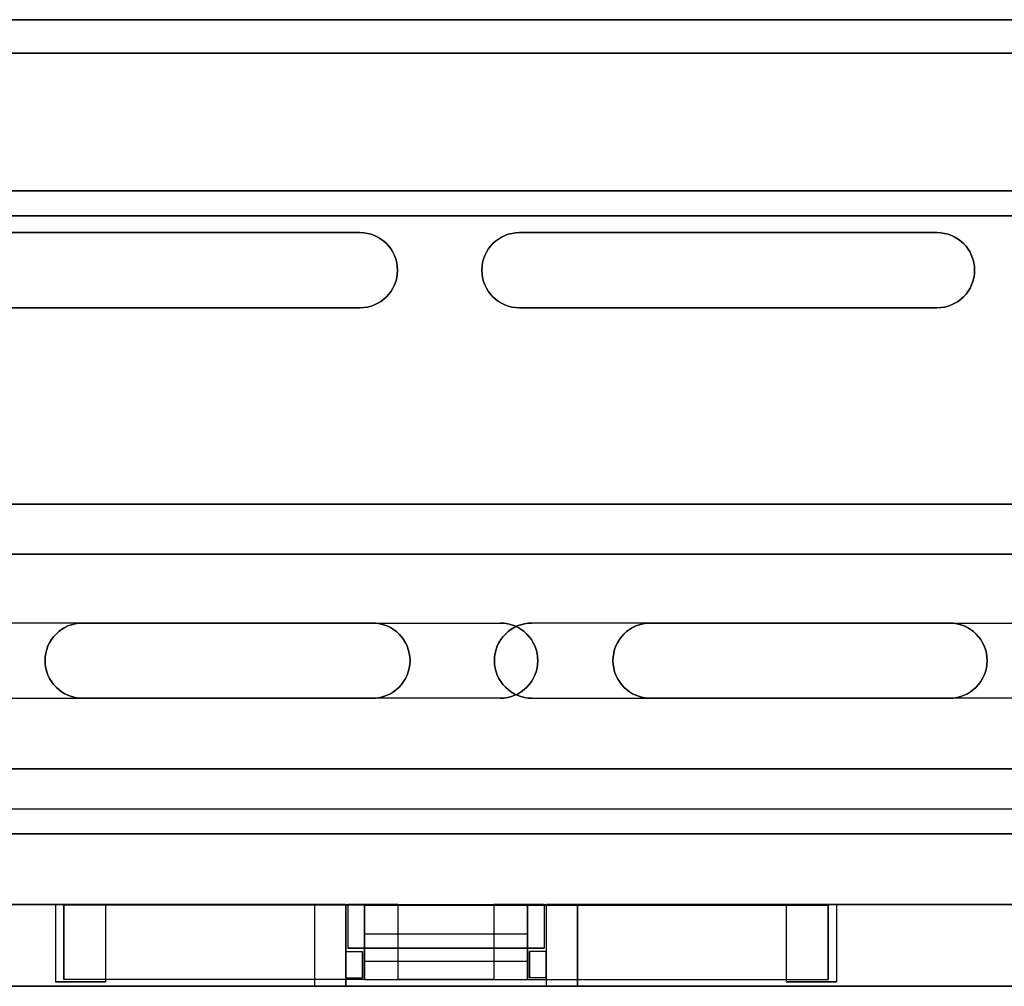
# Model space of a CAD drawing. Extents: x -3.09 to 3.09, y 0 to 2.31.
# Tile 176 of 177: x -1.02 to 1.34, y 0 to 2.31. Entities that reach past the tile are written whole.
import ezdxf

# ---------------------------------------------------------------- set-up
doc = ezdxf.new("R2010")
doc.units = 0
doc.layers.get('0').update_dxf_attribs({"linetype": 'CONTINUOUS'})

# ---------------------------------------------------------------- blocks, each defined once
blk = doc.blocks.new('*U1')
for p, q in [((3.088, 2.315, 0.9), (-3.088, 2.315, 0.9)), ((-3.018, 2.315, -0.83), (3.018, 2.315, -0.83)), ((3.018, 2.235, -0.83), (-3.018, 2.235, -0.83)), ((-1.01341, 2.235, -0.0915), (-1.0011, 2.235, -0.0915)), ((-1.01341, 2.235, -0.0915), (-1.01341, 2.2349, -0.0915)), ((-1.0011, 2.2349, -0.0915), (-1.01341, 2.2349, -0.0915)), ((-1.0011, 2.235, -0.01286), (-0.95618, 2.235, -0.01286)), ((-1.0011, 2.235, -0.01286), (-1.0011, 2.2349, -0.01286)), ((-1.0011, 2.235, -0.0915), (-1.0011, 2.2349, -0.0915)), ((-0.95618, 2.2349, -0.01286), (-1.0011, 2.2349, -0.01286)), ((-0.9572, 2.235, -0.0915), (-0.94188, 2.235, -0.0915)), ((-0.9572, 2.235, -0.0915), (-0.9572, 2.2349, -0.0915)), ((-0.94188, 2.2349, -0.0915), (-0.9572, 2.2349, -0.0915)), ((-0.95618, 2.235, -0.01286), (-0.95618, 2.2349, -0.01286)), ((-0.94188, 2.235, -0.0915), (-0.94188, 2.2349, -0.0915)), ((-0.89388, 2.235, -0.0915), (-0.87951, 2.235, -0.0915)), ((-0.89388, 2.235, -0.0915), (-0.89388, 2.2349, -0.0915)), ((-0.87951, 2.2349, -0.0915), (-0.89388, 2.2349, -0.0915)), ((-0.87951, 2.235, -0.0915), (-0.87951, 2.2349, -0.0915)), ((3.088, 1.905, 0.9), (-3.088, 1.905, 0.9)), ((3.088, 1.905, 1.175), (-3.088, 1.905, 1.175)), ((3.028, 1.845, -1.115), (-3.028, 1.845, -1.115)), ((-0.206, 1.805, -1.115), (-1.206, 1.805, -1.115)), ((-1.206, 1.805, 1.175), (-0.206, 1.805, 1.175)), ((-0.206, 1.805, 1.115), (-0.206, 1.805, 1.175)), ((-0.206, 1.805, -1.175), (-0.206, 1.805, -1.115)), ((1.176, 1.805, -1.115), (0.176, 1.805, -1.115)), ((0.176, 1.805, 1.175), (0.176, 1.805, 1.115)), ((0.176, 1.805, -1.115), (0.176, 1.805, -1.175)), ((0.176, 1.805, 1.175), (1.176, 1.805, 1.175)), ((1.176, 1.805, 1.115), (1.176, 1.805, 1.175)), ((1.176, 1.805, -1.175), (1.176, 1.805, -1.115)), ((-1.206, 1.625, -1.115), (-0.206, 1.625, -1.115)), ((-0.206, 1.625, 1.175), (-1.206, 1.625, 1.175)), ((-0.206, 1.625, 1.175), (-0.206, 1.625, 1.115)), ((-0.206, 1.625, -1.115), (-0.206, 1.625, -1.175)), ((0.176, 1.625, -1.115), (1.176, 1.625, -1.115)), ((0.176, 1.625, 1.115), (0.176, 1.625, 1.175)), ((0.176, 1.625, -1.175), (0.176, 1.625, -1.115)), ((1.176, 1.625, 1.175), (0.176, 1.625, 1.175)), ((1.176, 1.625, 1.175), (1.176, 1.625, 1.115)), ((1.176, 1.625, -1.115), (1.176, 1.625, -1.175)), ((3.088, 1.155, 1.6855), (-3.088, 1.155, 1.6855)), ((3.088, 1.155, 1.175), (-3.088, 1.155, 1.175)), ((3.013, 1.035, -1.6255), (-3.013, 1.035, -1.6255)), ((3.013, 1.035, -1.115), (-3.013, 1.035, -1.115)), ((-0.176, 0.87, -1.6255), (-1.176, 0.87, -1.6255)), ((-0.87, 0.87, 1.6855), (0.13, 0.87, 1.6855)), ((-0.87, 0.87, 1.6855), (-0.87, 0.87, 1.6255)), ((-0.176, 0.87, -1.6855), (-0.176, 0.87, -1.6255)), ((0.13, 0.87, 1.6855), (0.13, 0.87, 1.6255)), ((1.206, 0.87, -1.6255), (0.206, 0.87, -1.6255)), ((0.206, 0.87, -1.6255), (0.206, 0.87, -1.6855)), ((0.49, 0.87, 1.6855), (1.49, 0.87, 1.6855)), ((0.49, 0.87, 1.6855), (0.49, 0.87, 1.6255)), ((1.206, 0.87, -1.6855), (1.206, 0.87, -1.6255)), ((-1.176, 0.69, -1.6255), (-0.176, 0.69, -1.6255)), ((0.13, 0.69, 1.6855), (-0.87, 0.69, 1.6855)), ((-0.87, 0.69, 1.6855), (-0.87, 0.69, 1.6255)), ((-0.176, 0.69, -1.6255), (-0.176, 0.69, -1.6855)), ((0.13, 0.69, 1.6855), (0.13, 0.69, 1.6255)), ((0.206, 0.69, -1.6255), (1.206, 0.69, -1.6255)), ((0.206, 0.69, -1.6855), (0.206, 0.69, -1.6255)), ((1.49, 0.69, 1.6855), (0.49, 0.69, 1.6855)), ((0.49, 0.69, 1.6855), (0.49, 0.69, 1.6255)), ((1.206, 0.69, -1.6255), (1.206, 0.69, -1.6855)), ((-2.578, 0.521, 1.6865), (2.598, 0.521, 1.6865)), ((-1.198, 0.521, 1.6855), (1.818, 0.521, 1.6855)), ((-3.013, 0.425, -1.6255), (3.013, 0.425, -1.6255)), ((3.09, 0.365, 1.6875), (-3.09, 0.365, 1.6875)), ((2.598, 0.365, 1.6865), (-2.578, 0.365, 1.6865)), ((-3.015, 0.196, -1.6125), (3.015, 0.196, -1.6125)), ((-0.935, 0.196, 0.9045), (-0.935, 0.011, 0.9045)), ((-0.935, 0.196, 0.9045), (-0.815, 0.196, 0.9045)), ((-0.915, 0.016, 0.8345), (-0.915, 0.194, 0.8345)), ((-0.195, 0.194, 0.8345), (-0.915, 0.194, 0.8345)), ((-0.815, 0.196, 0.9045), (-0.815, 0.011, 0.9045)), ((-0.24, 0.196, 1.6875), (0.24, 0.196, 1.6875)), ((-0.24, 0, 1.6875), (-0.24, 0.196, 1.6875)), ((-0.235, 0.196, 1.6825), (-0.235, 0.091, 1.6825)), ((-0.235, 0.196, 1.6825), (-0.115, 0.196, 1.6825)), ((-0.195, 0.194, 0.8345), (-0.195, 0.016, 0.8345)), ((-0.115, 0.196, 1.6825), (-0.115, 0.091, 1.6825)), ((-0.115, 0.194, 0.7475), (-0.115, 0.016, 0.7475)), ((-0.115, 0.194, 0.7475), (0.115, 0.194, 0.7475)), ((0.115, 0.196, 1.6825), (0.115, 0.091, 1.6825)), ((0.115, 0.196, 1.6825), (0.235, 0.196, 1.6825)), ((0.115, 0.194, 0.7475), (0.115, 0.016, 0.7475)), ((0.195, 0.194, 0.8345), (0.915, 0.194, 0.8345)), ((0.195, 0.016, 0.8345), (0.195, 0.194, 0.8345)), ((0.235, 0.196, 1.6825), (0.235, 0.091, 1.6825)), ((0.24, 0.196, 1.6875), (0.24, 0, 1.6875)), ((0.815, 0.196, 0.9045), (0.815, 0.011, 0.9045)), ((0.815, 0.196, 0.9045), (0.935, 0.196, 0.9045)), ((0.915, 0.016, 0.8345), (0.915, 0.194, 0.8345)), ((0.935, 0.196, 0.9045), (0.935, 0.011, 0.9045)), ((-0.24, 0.08365, 1.1025), (-0.2, 0.08365, 1.1025)), ((-0.24, 0.02, 1.1025), (-0.24, 0.08365, 1.1025)), ((-0.24, 0.08365, 1.5225), (-0.2, 0.08365, 1.5225)), ((-0.24, 0.02, 1.5225), (-0.24, 0.08365, 1.5225)), ((-0.235, 0.091, 1.6825), (-0.195, 0.091, 1.6825)), ((-0.2, 0.02, 1.1025), (-0.2, 0.08365, 1.1025)), ((-0.2, 0.02, 1.5225), (-0.2, 0.08365, 1.5225)), ((-0.195, 0.091, 1.8525), (-0.195, 0.016, 1.8525)), ((0.195, 0.091, 1.8525), (-0.195, 0.091, 1.8525)), ((-0.195, 0.091, 1.6825), (-0.115, 0.091, 1.6825)), ((0.115, 0.091, 1.6825), (0.195, 0.091, 1.6825)), ((0.195, 0.091, 1.8525), (0.195, 0.016, 1.8525)), ((0.195, 0.091, 1.6825), (0.235, 0.091, 1.6825)), ((0.2, 0.02, 1.1025), (0.2, 0.08365, 1.1025)), ((0.24, 0.08365, 1.1025), (0.2, 0.08365, 1.1025)), ((0.2, 0.02, 1.5225), (0.2, 0.08365, 1.5225)), ((0.24, 0.08365, 1.5225), (0.2, 0.08365, 1.5225)), ((0.24, 0.08365, 1.1025), (0.24, 0.02, 1.1025)), ((0.24, 0.08365, 1.5225), (0.24, 0.02, 1.5225)), ((-0.24, 0, 1.6875), (-3.09, 0, 1.6875)), ((3.015, 0, -1.6125), (-3.015, 0, -1.6125)), ((-0.815, 0.011, 0.9045), (-0.935, 0.011, 0.9045)), ((-0.195, 0.016, 0.8345), (-0.915, 0.016, 0.8345)), ((-0.24, 0.02, 1.1025), (-0.2, 0.02, 1.1025)), ((-0.24, 0.02, 1.5225), (-0.2, 0.02, 1.5225)), ((-0.195, 0.016, 1.8525), (0.195, 0.016, 1.8525)), ((0.115, 0.016, 0.7475), (-0.115, 0.016, 0.7475)), ((0.195, 0.016, 0.8345), (0.915, 0.016, 0.8345)), ((0.24, 0.02, 1.1025), (0.2, 0.02, 1.1025)), ((0.24, 0.02, 1.5225), (0.2, 0.02, 1.5225)), ((3.09, 0, 1.6875), (0.24, 0, 1.6875)), ((0.815, 0.011, 0.9045), (0.935, 0.011, 0.9045))]:
    blk.add_line(p, q)
at = {"extrusion": (0, 0, -1)}
for p, q in [((-3.088, 2.315, -0.9), (3.088, 2.315, -0.9)), ((3.018, 2.315, 0.83), (-3.018, 2.315, 0.83)), ((-3.018, 2.235, 0.83), (3.018, 2.235, 0.83)), ((-0.95618, 2.235, -0.0015), (-1.01341, 2.235, -0.0015)), ((-1.01341, 2.235, -0.0015), (-1.01341, 2.2349, -0.0015)), ((-1.01341, 2.2349, -0.0015), (-0.95618, 2.2349, -0.0015)), ((-0.95618, 2.235, -0.0015), (-0.95618, 2.2349, -0.0015)), ((-0.91154, 2.235, -0.0015), (-0.92385, 2.235, -0.0015)), ((-0.92385, 2.235, -0.0015), (-0.92385, 2.2349, -0.0015)), ((-0.92385, 2.2349, -0.0015), (-0.91154, 2.2349, -0.0015)), ((-0.91154, 2.235, -0.0015), (-0.91154, 2.2349, -0.0015)), ((-3.088, 1.905, -0.9), (3.088, 1.905, -0.9)), ((-3.088, 1.905, -1.175), (3.088, 1.905, -1.175)), ((-3.028, 1.845, 1.115), (3.028, 1.845, 1.115)), ((-1.206, 1.805, 1.115), (-0.206, 1.805, 1.115)), ((-0.206, 1.805, -1.175), (-1.206, 1.805, -1.175)), ((0.176, 1.805, 1.115), (1.176, 1.805, 1.115)), ((1.176, 1.805, -1.175), (0.176, 1.805, -1.175)), ((-0.206, 1.625, 1.115), (-1.206, 1.625, 1.115)), ((-1.206, 1.625, -1.175), (-0.206, 1.625, -1.175)), ((1.176, 1.625, 1.115), (0.176, 1.625, 1.115)), ((0.176, 1.625, -1.175), (1.176, 1.625, -1.175)), ((-3.088, 1.155, -1.6855), (3.088, 1.155, -1.6855)), ((-3.088, 1.155, -1.175), (3.088, 1.155, -1.175)), ((-3.013, 1.035, 1.6255), (3.013, 1.035, 1.6255)), ((3.013, 1.035, 1.115), (-3.013, 1.035, 1.115)), ((-0.176, 0.87, -1.6855), (-1.176, 0.87, -1.6855)), ((-0.87, 0.87, 1.6255), (0.13, 0.87, 1.6255)), ((1.206, 0.87, -1.6855), (0.206, 0.87, -1.6855)), ((0.49, 0.87, 1.6255), (1.49, 0.87, 1.6255)), ((-1.176, 0.69, -1.6855), (-0.176, 0.69, -1.6855)), ((0.13, 0.69, 1.6255), (-0.87, 0.69, 1.6255)), ((0.206, 0.69, -1.6855), (1.206, 0.69, -1.6855)), ((1.49, 0.69, 1.6255), (0.49, 0.69, 1.6255)), ((2.598, 0.521, -1.6865), (-2.578, 0.521, -1.6865)), ((2.598, 0.521, -1.6855), (-2.578, 0.521, -1.6855)), ((-3.013, 0.425, 1.6255), (3.013, 0.425, 1.6255)), ((-3.09, 0.365, -1.6875), (3.09, 0.365, -1.6875)), ((-2.578, 0.365, -1.6865), (2.598, 0.365, -1.6865)), ((-0.315, 0.196, 1.6125), (-3.015, 0.196, 1.6125)), ((-0.935, 0.196, 0.8425), (-0.935, 0.011, 0.8425)), ((-0.815, 0.196, 0.8425), (-0.935, 0.196, 0.8425)), ((-0.915, 0.194, 0.7725), (-0.915, 0.016, 0.7725)), ((-0.195, 0.194, 0.7725), (-0.915, 0.194, 0.7725)), ((-0.815, 0.196, 0.8425), (-0.815, 0.011, 0.8425)), ((-0.315, 0.196, 0.9525), (-0.315, 0, 0.9525)), ((-0.24, 0.196, 0.9525), (-0.315, 0.196, 0.9525)), ((-0.315, 0.196, 1.6125), (-0.315, 0, 1.6125)), ((-0.24, 0.196, 0.9525), (-0.24, 0.08365, 0.9525)), ((-0.115, 0.196, 0.8625), (-0.235, 0.196, 0.8625)), ((-0.235, 0.196, 0.8625), (-0.235, 0.091, 0.8625)), ((-0.195, 0.016, 0.7725), (-0.195, 0.194, 0.7725)), ((-0.195, 0.194, 0.6645), (0.195, 0.194, 0.6645)), ((-0.195, 0.12564, 0.6645), (-0.195, 0.194, 0.6645)), ((-0.115, 0.194, 0.8625), (-0.195, 0.194, 0.8625)), ((-0.195, 0.194, 0.8625), (-0.195, 0.091, 0.8625)), ((-0.115, 0.196, 0.8625), (-0.115, 0.194, 0.8625)), ((0.115, 0.196, 0.8625), (0.115, 0.194, 0.8625)), ((0.235, 0.196, 0.8625), (0.115, 0.196, 0.8625)), ((0.195, 0.194, 0.8625), (0.115, 0.194, 0.8625)), ((0.195, 0.194, 0.7725), (0.915, 0.194, 0.7725)), ((0.195, 0.194, 0.7725), (0.195, 0.016, 0.7725)), ((0.195, 0.194, 0.6645), (0.195, 0.12564, 0.6645)), ((0.195, 0.091, 0.8625), (0.195, 0.194, 0.8625)), ((0.235, 0.196, 0.8625), (0.235, 0.091, 0.8625)), ((0.315, 0.196, 0.9525), (0.24, 0.196, 0.9525)), ((0.24, 0.196, 0.9525), (0.24, 0.08365, 0.9525)), ((0.315, 0.196, 0.9525), (0.315, 0, 0.9525)), ((0.315, 0, 1.6125), (0.315, 0.196, 1.6125)), ((3.015, 0.196, 1.6125), (0.315, 0.196, 1.6125)), ((0.815, 0.196, 0.8425), (0.815, 0.011, 0.8425)), ((0.935, 0.196, 0.8425), (0.815, 0.196, 0.8425)), ((0.915, 0.194, 0.7725), (0.915, 0.016, 0.7725)), ((0.935, 0.196, 0.8425), (0.935, 0.011, 0.8425)), ((-0.195, 0.12564, 0.6645), (0.195, 0.12564, 0.6645)), ((-0.24, 0.08365, 1.3725), (-0.2, 0.08365, 1.3725)), ((-0.24, 0.08365, 1.3725), (-0.24, 0.02, 1.3725)), ((-0.24, 0.08365, 0.9525), (-0.2, 0.08365, 0.9525)), ((-0.195, 0.091, 0.8625), (-0.235, 0.091, 0.8625)), ((-0.2, 0.08365, 1.3725), (-0.2, 0.02, 1.3725)), ((-0.2, 0.08365, 0.9525), (-0.2, 0.02, 0.9525)), ((-0.195, 0.0593, 0.6045), (-0.195, 0.091, 0.6045)), ((-0.195, 0.091, 0.6045), (0.195, 0.091, 0.6045)), ((-0.115, 0.091, 1.7725), (-0.115, 0.016, 1.7725)), ((0.115, 0.091, 1.7725), (-0.115, 0.091, 1.7725)), ((0.115, 0.091, 1.7725), (0.115, 0.016, 1.7725)), ((0.195, 0.0593, 0.6045), (0.195, 0.091, 0.6045)), ((0.235, 0.091, 0.8625), (0.195, 0.091, 0.8625)), ((0.2, 0.08365, 1.3725), (0.2, 0.02, 1.3725)), ((0.24, 0.08365, 1.3725), (0.2, 0.08365, 1.3725)), ((0.2, 0.08365, 0.9525), (0.2, 0.02, 0.9525)), ((0.24, 0.08365, 0.9525), (0.2, 0.08365, 0.9525)), ((0.24, 0.02, 1.3725), (0.24, 0.08365, 1.3725)), ((0.195, 0.0593, 0.6045), (-0.195, 0.0593, 0.6045)), ((-3.09, 0, -1.6875), (3.09, 0, -1.6875)), ((-3.015, 0, 1.6125), (-0.315, 0, 1.6125)), ((-0.935, 0.011, 0.8425), (-0.815, 0.011, 0.8425)), ((-0.195, 0.016, 0.7725), (-0.915, 0.016, 0.7725)), ((-0.315, 0, 0.9525), (-0.24, 0, 0.9525)), ((-0.24, 0.02, 1.3725), (-0.2, 0.02, 1.3725)), ((-0.24, 0.02, 0.9525), (-0.24, 0, 0.9525)), ((-0.24, 0.02, 0.9525), (-0.2, 0.02, 0.9525)), ((-0.115, 0.016, 1.7725), (0.115, 0.016, 1.7725)), ((0.195, 0.016, 0.7725), (0.915, 0.016, 0.7725)), ((0.24, 0.02, 1.3725), (0.2, 0.02, 1.3725)), ((0.24, 0.02, 0.9525), (0.2, 0.02, 0.9525)), ((0.24, 0.02, 0.9525), (0.24, 0, 0.9525)), ((0.24, 0, 0.9525), (0.315, 0, 0.9525)), ((0.315, 0, 1.6125), (3.015, 0, 1.6125)), ((0.935, 0.011, 0.8425), (0.815, 0.011, 0.8425))]:
    blk.add_line(p, q, dxfattribs=at)
at = {"extrusion": (0, 1, 0)}
for p, q in [((3.088, 2.315, 0.9), (-3.088, 2.315, 0.9)), ((-3.088, 2.315, -0.9), (3.088, 2.315, -0.9)), ((-3.018, 2.315, -0.83), (3.018, 2.315, -0.83)), ((3.018, 2.315, 0.83), (-3.018, 2.315, 0.83)), ((3.018, 2.235, -0.83), (-3.018, 2.235, -0.83)), ((-3.018, 2.235, 0.83), (3.018, 2.235, 0.83)), ((-0.95618, 2.235, -0.0015), (-1.01341, 2.235, -0.0015)), ((-1.01341, 2.235, -0.0015), (-1.01341, 2.235, -0.0915)), ((-1.01341, 2.235, -0.0915), (-1.0011, 2.235, -0.0915)), ((-1.01341, 2.2349, -0.0015), (-0.95618, 2.2349, -0.0015)), ((-1.01341, 2.2349, -0.0915), (-1.01341, 2.2349, -0.0015)), ((-1.0011, 2.2349, -0.0915), (-1.01341, 2.2349, -0.0915)), ((-1.0011, 2.235, -0.01286), (-0.95618, 2.235, -0.01286)), ((-1.0011, 2.235, -0.0915), (-1.0011, 2.235, -0.01286)), ((-0.95618, 2.2349, -0.01286), (-1.0011, 2.2349, -0.01286)), ((-1.0011, 2.2349, -0.01286), (-1.0011, 2.2349, -0.0915)), ((-0.92385, 2.235, -0.03756), (-0.9572, 2.235, -0.0915)), ((-0.9572, 2.235, -0.0915), (-0.94188, 2.235, -0.0915)), ((-0.9572, 2.2349, -0.0915), (-0.92385, 2.2349, -0.03756)), ((-0.94188, 2.2349, -0.0915), (-0.9572, 2.2349, -0.0915)), ((-0.95618, 2.235, -0.01286), (-0.95618, 2.235, -0.0015)), ((-0.95618, 2.2349, -0.0015), (-0.95618, 2.2349, -0.01286)), ((-0.94188, 2.235, -0.0915), (-0.91777, 2.235, -0.04892)), ((-0.91777, 2.2349, -0.04892), (-0.94188, 2.2349, -0.0915)), ((-0.91154, 2.235, -0.0015), (-0.92385, 2.235, -0.0015)), ((-0.92385, 2.235, -0.0015), (-0.92385, 2.235, -0.03756)), ((-0.92385, 2.2349, -0.0015), (-0.91154, 2.2349, -0.0015)), ((-0.92385, 2.2349, -0.03756), (-0.92385, 2.2349, -0.0015)), ((-0.91777, 2.235, -0.04892), (-0.89388, 2.235, -0.0915)), ((-0.89388, 2.2349, -0.0915), (-0.91777, 2.2349, -0.04892)), ((-0.91154, 2.235, -0.03844), (-0.91154, 2.235, -0.0015)), ((-0.87951, 2.235, -0.0915), (-0.91154, 2.235, -0.03844)), ((-0.91154, 2.2349, -0.0015), (-0.91154, 2.2349, -0.03844)), ((-0.91154, 2.2349, -0.03844), (-0.87951, 2.2349, -0.0915)), ((-0.89388, 2.235, -0.0915), (-0.87951, 2.235, -0.0915)), ((-0.87951, 2.2349, -0.0915), (-0.89388, 2.2349, -0.0915)), ((3.088, 1.905, 0.9), (-3.088, 1.905, 0.9)), ((3.088, 1.905, 1.175), (-3.088, 1.905, 1.175)), ((-3.088, 1.905, -0.9), (3.088, 1.905, -0.9)), ((-3.088, 1.905, -1.175), (3.088, 1.905, -1.175)), ((-0.206, 1.625, 1.115), (-1.206, 1.625, 1.115)), ((-0.206, 1.625, 1.175), (-1.206, 1.625, 1.175)), ((-1.206, 1.625, -1.115), (-0.206, 1.625, -1.115)), ((-1.206, 1.625, -1.175), (-0.206, 1.625, -1.175)), ((-0.206, 1.625, 1.175), (-0.206, 1.625, 1.115)), ((-0.206, 1.625, -1.115), (-0.206, 1.625, -1.175)), ((1.176, 1.625, 1.115), (0.176, 1.625, 1.115)), ((0.176, 1.625, 1.115), (0.176, 1.625, 1.175)), ((1.176, 1.625, 1.175), (0.176, 1.625, 1.175)), ((0.176, 1.625, -1.115), (1.176, 1.625, -1.115)), ((0.176, 1.625, -1.175), (0.176, 1.625, -1.115)), ((0.176, 1.625, -1.175), (1.176, 1.625, -1.175)), ((1.176, 1.625, 1.175), (1.176, 1.625, 1.115)), ((1.176, 1.625, -1.115), (1.176, 1.625, -1.175)), ((3.088, 1.155, 1.175), (-3.088, 1.155, 1.175)), ((3.088, 1.155, 1.6855), (-3.088, 1.155, 1.6855)), ((-3.088, 1.155, -1.175), (3.088, 1.155, -1.175)), ((-3.088, 1.155, -1.6855), (3.088, 1.155, -1.6855)), ((-1.176, 0.69, -1.6255), (-0.176, 0.69, -1.6255)), ((-1.176, 0.69, -1.6855), (-0.176, 0.69, -1.6855)), ((0.13, 0.69, 1.6255), (-0.87, 0.69, 1.6255)), ((-0.87, 0.69, 1.6855), (-0.87, 0.69, 1.6255)), ((0.13, 0.69, 1.6855), (-0.87, 0.69, 1.6855)), ((-0.176, 0.69, -1.6255), (-0.176, 0.69, -1.6855)), ((0.13, 0.69, 1.6855), (0.13, 0.69, 1.6255)), ((0.206, 0.69, -1.6255), (1.206, 0.69, -1.6255)), ((0.206, 0.69, -1.6855), (0.206, 0.69, -1.6255)), ((0.206, 0.69, -1.6855), (1.206, 0.69, -1.6855)), ((1.49, 0.69, 1.6255), (0.49, 0.69, 1.6255)), ((0.49, 0.69, 1.6855), (0.49, 0.69, 1.6255)), ((1.49, 0.69, 1.6855), (0.49, 0.69, 1.6855)), ((1.206, 0.69, -1.6255), (1.206, 0.69, -1.6855)), ((2.598, 0.521, -1.6865), (-2.578, 0.521, -1.6865)), ((2.598, 0.521, -1.6855), (-2.578, 0.521, -1.6855)), ((-2.578, 0.521, 1.6865), (2.598, 0.521, 1.6865)), ((-1.198, 0.521, 1.6855), (1.818, 0.521, 1.6855)), ((-3.013, 0.425, -1.6255), (3.013, 0.425, -1.6255)), ((-3.013, 0.425, 1.6255), (3.013, 0.425, 1.6255)), ((-3.09, 0.365, -1.6875), (3.09, 0.365, -1.6875)), ((3.09, 0.365, 1.6875), (-3.09, 0.365, 1.6875)), ((-2.578, 0.365, -1.6865), (2.598, 0.365, -1.6865)), ((2.598, 0.365, 1.6865), (-2.578, 0.365, 1.6865)), ((-0.195, 0.194, 0.8345), (-0.915, 0.194, 0.8345)), ((-0.915, 0.194, 0.8345), (-0.915, 0.194, 0.7725)), ((-0.195, 0.194, 0.7725), (-0.915, 0.194, 0.7725)), ((-0.115, 0.194, 0.8625), (-0.195, 0.194, 0.8625)), ((-0.195, 0.194, 0.8345), (-0.195, 0.194, 0.8625)), ((-0.195, 0.194, 0.6645), (-0.195, 0.194, 0.7725)), ((-0.195, 0.194, 0.6645), (0.195, 0.194, 0.6645)), ((-0.115, 0.194, 0.8625), (-0.115, 0.194, 0.7475)), ((-0.115, 0.194, 0.7475), (0.115, 0.194, 0.7475)), ((0.115, 0.194, 0.7475), (0.115, 0.194, 0.8625)), ((0.195, 0.194, 0.8625), (0.115, 0.194, 0.8625)), ((0.195, 0.194, 0.8625), (0.195, 0.194, 0.8345)), ((0.195, 0.194, 0.8345), (0.915, 0.194, 0.8345)), ((0.195, 0.194, 0.7725), (0.915, 0.194, 0.7725)), ((0.195, 0.194, 0.7725), (0.195, 0.194, 0.6645)), ((0.915, 0.194, 0.8345), (0.915, 0.194, 0.7725)), ((-0.24, 0.08365, 0.9525), (-0.2, 0.08365, 0.9525)), ((-0.24, 0.08365, 1.1025), (-0.2, 0.08365, 1.1025)), ((-0.24, 0.08365, 1.1025), (-0.24, 0.08365, 0.9525)), ((-0.24, 0.08365, 1.3725), (-0.2, 0.08365, 1.3725)), ((-0.24, 0.08365, 1.5225), (-0.2, 0.08365, 1.5225)), ((-0.24, 0.08365, 1.5225), (-0.24, 0.08365, 1.3725)), ((-0.2, 0.08365, 1.1025), (-0.2, 0.08365, 0.9525)), ((-0.2, 0.08365, 1.5225), (-0.2, 0.08365, 1.3725)), ((0.195, 0.091, 1.8525), (-0.195, 0.091, 1.8525)), ((-0.195, 0.091, 1.8525), (-0.195, 0.091, 1.6825)), ((-0.195, 0.091, 1.6825), (-0.115, 0.091, 1.6825)), ((0.115, 0.091, 1.7725), (-0.115, 0.091, 1.7725)), ((-0.115, 0.091, 1.7725), (-0.115, 0.091, 1.6825)), ((0.115, 0.091, 1.6825), (0.195, 0.091, 1.6825)), ((0.115, 0.091, 1.6825), (0.115, 0.091, 1.7725)), ((0.195, 0.091, 1.6825), (0.195, 0.091, 1.8525)), ((0.2, 0.08365, 1.1025), (0.2, 0.08365, 0.9525)), ((0.24, 0.08365, 1.1025), (0.2, 0.08365, 1.1025)), ((0.24, 0.08365, 0.9525), (0.2, 0.08365, 0.9525)), ((0.2, 0.08365, 1.5225), (0.2, 0.08365, 1.3725)), ((0.24, 0.08365, 1.5225), (0.2, 0.08365, 1.5225)), ((0.24, 0.08365, 1.3725), (0.2, 0.08365, 1.3725)), ((0.24, 0.08365, 0.9525), (0.24, 0.08365, 1.1025)), ((0.24, 0.08365, 1.3725), (0.24, 0.08365, 1.5225))]:
    blk.add_line(p, q, dxfattribs=at)
at = {"extrusion": (1, 0, 0)}
for p, q in [((-1.01341, 2.235, -0.0015), (-1.01341, 2.235, -0.0915)), ((-1.01341, 2.235, -0.0015), (-1.01341, 2.2349, -0.0015)), ((-1.01341, 2.235, -0.0915), (-1.01341, 2.2349, -0.0915)), ((-1.01341, 2.2349, -0.0915), (-1.01341, 2.2349, -0.0015)), ((-0.92385, 2.235, -0.0015), (-0.92385, 2.235, -0.03756)), ((-0.92385, 2.235, -0.0015), (-0.92385, 2.2349, -0.0015)), ((-0.92385, 2.235, -0.03756), (-0.92385, 2.2349, -0.03756)), ((-0.92385, 2.2349, -0.03756), (-0.92385, 2.2349, -0.0015)), ((-0.815, 0.196, 0.8425), (-0.815, 0.011, 0.8425)), ((-0.815, 0.196, 0.9045), (-0.815, 0.011, 0.9045)), ((-0.815, 0.196, 0.9045), (-0.815, 0.196, 0.8425)), ((-0.24, 0.196, 0.9525), (-0.24, 0.08365, 0.9525)), ((-0.24, 0, 1.6875), (-0.24, 0.196, 1.6875)), ((-0.24, 0.196, 1.6875), (-0.24, 0.196, 0.9525)), ((-0.115, 0.196, 0.8625), (-0.115, 0.194, 0.8625)), ((-0.115, 0.196, 1.6825), (-0.115, 0.196, 0.8625)), ((-0.115, 0.196, 1.6825), (-0.115, 0.091, 1.6825)), ((-0.115, 0.194, 0.8625), (-0.115, 0.194, 0.7475)), ((-0.115, 0.194, 0.7475), (-0.115, 0.016, 0.7475)), ((0.195, 0.016, 0.8345), (0.195, 0.194, 0.8345)), ((0.195, 0.194, 0.8625), (0.195, 0.194, 0.8345)), ((0.195, 0.091, 0.8625), (0.195, 0.194, 0.8625)), ((0.195, 0.194, 0.7725), (0.195, 0.016, 0.7725)), ((0.195, 0.194, 0.7725), (0.195, 0.194, 0.6645)), ((0.195, 0.194, 0.6645), (0.195, 0.12564, 0.6645)), ((0.235, 0.196, 0.8625), (0.235, 0.091, 0.8625)), ((0.235, 0.196, 1.6825), (0.235, 0.091, 1.6825)), ((0.235, 0.196, 1.6825), (0.235, 0.196, 0.8625)), ((0.315, 0.196, 0.9525), (0.315, 0, 0.9525)), ((0.315, 0, 1.6125), (0.315, 0.196, 1.6125)), ((0.315, 0.196, 1.6125), (0.315, 0.196, 0.9525)), ((0.915, 0.194, 0.8345), (0.915, 0.194, 0.7725)), ((0.915, 0.016, 0.8345), (0.915, 0.194, 0.8345)), ((0.915, 0.194, 0.7725), (0.915, 0.016, 0.7725)), ((0.935, 0.196, 0.8425), (0.935, 0.011, 0.8425)), ((0.935, 0.196, 0.9045), (0.935, 0.011, 0.9045)), ((0.935, 0.196, 0.9045), (0.935, 0.196, 0.8425)), ((0.195, 0.12564, 0.6645), (0.195, 0.091, 0.6045)), ((-0.24, 0.02, 1.1025), (-0.24, 0.08365, 1.1025)), ((-0.24, 0.08365, 1.1025), (-0.24, 0.08365, 0.9525)), ((-0.24, 0.08365, 1.3725), (-0.24, 0.02, 1.3725)), ((-0.24, 0.08365, 1.5225), (-0.24, 0.08365, 1.3725)), ((-0.24, 0.02, 1.5225), (-0.24, 0.08365, 1.5225)), ((-0.2, 0.08365, 0.9525), (-0.2, 0.02, 0.9525)), ((-0.2, 0.08365, 1.1025), (-0.2, 0.08365, 0.9525)), ((-0.2, 0.02, 1.1025), (-0.2, 0.08365, 1.1025)), ((-0.2, 0.08365, 1.3725), (-0.2, 0.02, 1.3725)), ((-0.2, 0.08365, 1.5225), (-0.2, 0.08365, 1.3725)), ((-0.2, 0.02, 1.5225), (-0.2, 0.08365, 1.5225)), ((-0.115, 0.091, 1.7725), (-0.115, 0.091, 1.6825)), ((-0.115, 0.091, 1.7725), (-0.115, 0.016, 1.7725)), ((0.195, 0.091, 1.8525), (0.195, 0.016, 1.8525)), ((0.195, 0.091, 1.6825), (0.195, 0.091, 0.8625)), ((0.195, 0.091, 1.6825), (0.195, 0.091, 1.8525)), ((0.195, 0.0593, 0.6045), (0.195, 0.091, 0.6045)), ((0.235, 0.091, 1.6825), (0.235, 0.091, 0.8625)), ((0.195, 0.016, 0.6795), (0.195, 0.0593, 0.6045)), ((-0.815, 0.011, 0.8425), (-0.815, 0.011, 0.9045)), ((-0.24, 0.02, 0.9525), (-0.24, 0.02, 1.1025)), ((-0.24, 0.02, 0.9525), (-0.24, 0, 0.9525)), ((-0.24, 0.02, 1.3725), (-0.24, 0.02, 1.5225)), ((-0.24, 0, 0.9525), (-0.24, 0, 1.6875)), ((-0.2, 0.02, 0.9525), (-0.2, 0.02, 1.1025)), ((-0.2, 0.02, 1.3725), (-0.2, 0.02, 1.5225)), ((-0.115, 0.016, 0.7475), (-0.115, 0.016, 1.7725)), ((0.195, 0.016, 0.8345), (0.195, 0.016, 1.8525)), ((0.195, 0.016, 0.6795), (0.195, 0.016, 0.7725)), ((0.315, 0, 0.9525), (0.315, 0, 1.6125)), ((0.915, 0.016, 0.7725), (0.915, 0.016, 0.8345)), ((0.935, 0.011, 0.9045), (0.935, 0.011, 0.8425))]:
    blk.add_line(p, q, dxfattribs=at)
at = {"extrusion": (-1, 0, 0)}
for p, q in [((-1.0011, 2.235, -0.0915), (-1.0011, 2.235, -0.01286)), ((-1.0011, 2.235, -0.0915), (-1.0011, 2.2349, -0.0915)), ((-1.0011, 2.235, -0.01286), (-1.0011, 2.2349, -0.01286)), ((-1.0011, 2.2349, -0.01286), (-1.0011, 2.2349, -0.0915)), ((-0.95618, 2.235, -0.01286), (-0.95618, 2.235, -0.0015)), ((-0.95618, 2.235, -0.01286), (-0.95618, 2.2349, -0.01286)), ((-0.95618, 2.235, -0.0015), (-0.95618, 2.2349, -0.0015)), ((-0.95618, 2.2349, -0.0015), (-0.95618, 2.2349, -0.01286)), ((-0.91154, 2.235, -0.03844), (-0.91154, 2.235, -0.0015)), ((-0.91154, 2.235, -0.03844), (-0.91154, 2.2349, -0.03844)), ((-0.91154, 2.235, -0.0015), (-0.91154, 2.2349, -0.0015)), ((-0.91154, 2.2349, -0.0015), (-0.91154, 2.2349, -0.03844)), ((-0.935, 0.196, 0.9045), (-0.935, 0.011, 0.9045)), ((-0.935, 0.196, 0.8425), (-0.935, 0.011, 0.8425)), ((-0.935, 0.196, 0.8425), (-0.935, 0.196, 0.9045)), ((-0.915, 0.194, 0.8345), (-0.915, 0.194, 0.7725)), ((-0.915, 0.194, 0.7725), (-0.915, 0.016, 0.7725)), ((-0.915, 0.016, 0.8345), (-0.915, 0.194, 0.8345)), ((-0.315, 0.196, 1.6125), (-0.315, 0, 1.6125)), ((-0.315, 0.196, 0.9525), (-0.315, 0, 0.9525)), ((-0.315, 0.196, 0.9525), (-0.315, 0.196, 1.6125)), ((-0.235, 0.196, 1.6825), (-0.235, 0.091, 1.6825)), ((-0.235, 0.196, 0.8625), (-0.235, 0.091, 0.8625)), ((-0.235, 0.196, 0.8625), (-0.235, 0.196, 1.6825)), ((-0.195, 0.016, 0.7725), (-0.195, 0.194, 0.7725)), ((-0.195, 0.194, 0.6645), (-0.195, 0.194, 0.7725)), ((-0.195, 0.12564, 0.6645), (-0.195, 0.194, 0.6645)), ((-0.195, 0.194, 0.8345), (-0.195, 0.016, 0.8345)), ((-0.195, 0.194, 0.8345), (-0.195, 0.194, 0.8625)), ((-0.195, 0.194, 0.8625), (-0.195, 0.091, 0.8625)), ((0.115, 0.196, 0.8625), (0.115, 0.194, 0.8625)), ((0.115, 0.196, 0.8625), (0.115, 0.196, 1.6825)), ((0.115, 0.196, 1.6825), (0.115, 0.091, 1.6825)), ((0.115, 0.194, 0.7475), (0.115, 0.016, 0.7475)), ((0.115, 0.194, 0.7475), (0.115, 0.194, 0.8625)), ((0.24, 0.196, 0.9525), (0.24, 0.08365, 0.9525)), ((0.24, 0.196, 1.6875), (0.24, 0.196, 0.9525)), ((0.24, 0.196, 1.6875), (0.24, 0, 1.6875)), ((0.815, 0.196, 0.9045), (0.815, 0.011, 0.9045)), ((0.815, 0.196, 0.8425), (0.815, 0.011, 0.8425)), ((0.815, 0.196, 0.8425), (0.815, 0.196, 0.9045)), ((-0.195, 0.091, 0.6045), (-0.195, 0.12564, 0.6645)), ((-0.235, 0.091, 0.8625), (-0.235, 0.091, 1.6825)), ((-0.195, 0.0593, 0.6045), (-0.195, 0.091, 0.6045)), ((-0.195, 0.091, 1.8525), (-0.195, 0.016, 1.8525)), ((-0.195, 0.091, 1.8525), (-0.195, 0.091, 1.6825)), ((-0.195, 0.091, 0.8625), (-0.195, 0.091, 1.6825)), ((0.115, 0.091, 1.7725), (0.115, 0.016, 1.7725)), ((0.115, 0.091, 1.6825), (0.115, 0.091, 1.7725)), ((0.2, 0.08365, 0.9525), (0.2, 0.02, 0.9525)), ((0.2, 0.08365, 1.1025), (0.2, 0.08365, 0.9525)), ((0.2, 0.02, 1.1025), (0.2, 0.08365, 1.1025)), ((0.2, 0.08365, 1.3725), (0.2, 0.02, 1.3725)), ((0.2, 0.08365, 1.5225), (0.2, 0.08365, 1.3725)), ((0.2, 0.02, 1.5225), (0.2, 0.08365, 1.5225)), ((0.24, 0.08365, 0.9525), (0.24, 0.08365, 1.1025)), ((0.24, 0.08365, 1.1025), (0.24, 0.02, 1.1025)), ((0.24, 0.02, 1.3725), (0.24, 0.08365, 1.3725)), ((0.24, 0.08365, 1.3725), (0.24, 0.08365, 1.5225)), ((0.24, 0.08365, 1.5225), (0.24, 0.02, 1.5225)), ((-0.195, 0.0593, 0.6045), (-0.195, 0.016, 0.6795)), ((-0.935, 0.011, 0.9045), (-0.935, 0.011, 0.8425)), ((-0.915, 0.016, 0.7725), (-0.915, 0.016, 0.8345)), ((-0.315, 0, 1.6125), (-0.315, 0, 0.9525)), ((-0.195, 0.016, 0.6795), (-0.195, 0.016, 0.7725)), ((-0.195, 0.016, 0.8345), (-0.195, 0.016, 1.8525)), ((0.115, 0.016, 1.7725), (0.115, 0.016, 0.7475)), ((0.2, 0.02, 0.9525), (0.2, 0.02, 1.1025)), ((0.2, 0.02, 1.3725), (0.2, 0.02, 1.5225)), ((0.24, 0.02, 1.1025), (0.24, 0.02, 0.9525)), ((0.24, 0.02, 0.9525), (0.24, 0, 0.9525)), ((0.24, 0.02, 1.5225), (0.24, 0.02, 1.3725)), ((0.24, 0, 1.6875), (0.24, 0, 0.9525)), ((0.815, 0.011, 0.8425), (0.815, 0.011, 0.9045))]:
    blk.add_line(p, q, dxfattribs=at)
at = {"extrusion": (0.850585, 0, -0.525837)}
for p, q in [((-0.92385, 2.235, -0.03756), (-0.9572, 2.235, -0.0915)), ((-0.9572, 2.235, -0.0915), (-0.9572, 2.2349, -0.0915)), ((-0.9572, 2.2349, -0.0915), (-0.92385, 2.2349, -0.03756)), ((-0.92385, 2.235, -0.03756), (-0.92385, 2.2349, -0.03756))]:
    blk.add_line(p, q, dxfattribs=at)
at = {"extrusion": (-0.870172, 0, 0.492748)}
for p, q in [((-0.94188, 2.235, -0.0915), (-0.91777, 2.235, -0.04892)), ((-0.94188, 2.235, -0.0915), (-0.94188, 2.2349, -0.0915)), ((-0.91777, 2.2349, -0.04892), (-0.94188, 2.2349, -0.0915)), ((-0.91777, 2.235, -0.04892), (-0.91777, 2.2349, -0.04892))]:
    blk.add_line(p, q, dxfattribs=at)
at = {"extrusion": (0.872096, 0, 0.489335)}
for p, q in [((-0.91777, 2.235, -0.04892), (-0.89388, 2.235, -0.0915)), ((-0.91777, 2.235, -0.04892), (-0.91777, 2.2349, -0.04892)), ((-0.89388, 2.2349, -0.0915), (-0.91777, 2.2349, -0.04892)), ((-0.89388, 2.235, -0.0915), (-0.89388, 2.2349, -0.0915))]:
    blk.add_line(p, q, dxfattribs=at)
at = {"extrusion": (-0.856134, 0, -0.516755)}
for p, q in [((-0.87951, 2.235, -0.0915), (-0.91154, 2.235, -0.03844)), ((-0.91154, 2.235, -0.03844), (-0.91154, 2.2349, -0.03844)), ((-0.91154, 2.2349, -0.03844), (-0.87951, 2.2349, -0.0915)), ((-0.87951, 2.235, -0.0915), (-0.87951, 2.2349, -0.0915))]:
    blk.add_line(p, q, dxfattribs=at)
at = {"extrusion": (0, -1, 0)}
for p, q in [((-3.028, 1.845, 1.115), (3.028, 1.845, 1.115)), ((3.028, 1.845, -1.115), (-3.028, 1.845, -1.115)), ((-1.206, 1.805, 1.115), (-0.206, 1.805, 1.115)), ((-1.206, 1.805, 1.175), (-0.206, 1.805, 1.175)), ((-0.206, 1.805, -1.115), (-1.206, 1.805, -1.115)), ((-0.206, 1.805, -1.175), (-1.206, 1.805, -1.175)), ((-0.206, 1.805, 1.115), (-0.206, 1.805, 1.175)), ((-0.206, 1.805, -1.175), (-0.206, 1.805, -1.115)), ((0.176, 1.805, 1.115), (1.176, 1.805, 1.115)), ((0.176, 1.805, 1.175), (0.176, 1.805, 1.115)), ((0.176, 1.805, 1.175), (1.176, 1.805, 1.175)), ((1.176, 1.805, -1.115), (0.176, 1.805, -1.115)), ((0.176, 1.805, -1.115), (0.176, 1.805, -1.175)), ((1.176, 1.805, -1.175), (0.176, 1.805, -1.175)), ((1.176, 1.805, 1.115), (1.176, 1.805, 1.175)), ((1.176, 1.805, -1.175), (1.176, 1.805, -1.115)), ((3.013, 1.035, -1.115), (-3.013, 1.035, -1.115)), ((3.013, 1.035, -1.6255), (-3.013, 1.035, -1.6255)), ((3.013, 1.035, 1.115), (-3.013, 1.035, 1.115)), ((-3.013, 1.035, 1.6255), (3.013, 1.035, 1.6255)), ((-0.176, 0.87, -1.6255), (-1.176, 0.87, -1.6255)), ((-0.176, 0.87, -1.6855), (-1.176, 0.87, -1.6855)), ((-0.87, 0.87, 1.6255), (0.13, 0.87, 1.6255)), ((-0.87, 0.87, 1.6855), (-0.87, 0.87, 1.6255)), ((-0.87, 0.87, 1.6855), (0.13, 0.87, 1.6855)), ((-0.176, 0.87, -1.6855), (-0.176, 0.87, -1.6255)), ((0.13, 0.87, 1.6855), (0.13, 0.87, 1.6255)), ((1.206, 0.87, -1.6255), (0.206, 0.87, -1.6255)), ((0.206, 0.87, -1.6255), (0.206, 0.87, -1.6855)), ((1.206, 0.87, -1.6855), (0.206, 0.87, -1.6855)), ((0.49, 0.87, 1.6255), (1.49, 0.87, 1.6255)), ((0.49, 0.87, 1.6855), (0.49, 0.87, 1.6255)), ((0.49, 0.87, 1.6855), (1.49, 0.87, 1.6855)), ((1.206, 0.87, -1.6855), (1.206, 0.87, -1.6255)), ((-3.015, 0.196, -1.6125), (3.015, 0.196, -1.6125)), ((-0.315, 0.196, 1.6125), (-3.015, 0.196, 1.6125)), ((-0.935, 0.196, 0.8425), (-0.935, 0.196, 0.9045)), ((-0.935, 0.196, 0.9045), (-0.815, 0.196, 0.9045)), ((-0.815, 0.196, 0.8425), (-0.935, 0.196, 0.8425)), ((-0.815, 0.196, 0.9045), (-0.815, 0.196, 0.8425)), ((-0.315, 0.196, 0.9525), (-0.315, 0.196, 1.6125)), ((-0.24, 0.196, 0.9525), (-0.315, 0.196, 0.9525)), ((-0.24, 0.196, 1.6875), (-0.24, 0.196, 0.9525)), ((-0.24, 0.196, 1.6875), (0.24, 0.196, 1.6875)), ((-0.115, 0.196, 0.8625), (-0.235, 0.196, 0.8625)), ((-0.235, 0.196, 0.8625), (-0.235, 0.196, 1.6825)), ((-0.235, 0.196, 1.6825), (-0.115, 0.196, 1.6825)), ((-0.115, 0.196, 1.6825), (-0.115, 0.196, 0.8625)), ((0.115, 0.196, 0.8625), (0.115, 0.196, 1.6825)), ((0.115, 0.196, 1.6825), (0.235, 0.196, 1.6825)), ((0.235, 0.196, 0.8625), (0.115, 0.196, 0.8625)), ((0.235, 0.196, 1.6825), (0.235, 0.196, 0.8625)), ((0.24, 0.196, 1.6875), (0.24, 0.196, 0.9525)), ((0.315, 0.196, 0.9525), (0.24, 0.196, 0.9525)), ((0.315, 0.196, 1.6125), (0.315, 0.196, 0.9525)), ((3.015, 0.196, 1.6125), (0.315, 0.196, 1.6125)), ((0.935, 0.196, 0.8425), (0.815, 0.196, 0.8425)), ((0.815, 0.196, 0.9045), (0.935, 0.196, 0.9045)), ((0.815, 0.196, 0.8425), (0.815, 0.196, 0.9045)), ((0.935, 0.196, 0.9045), (0.935, 0.196, 0.8425)), ((-0.235, 0.091, 1.6825), (-0.195, 0.091, 1.6825)), ((-0.195, 0.091, 0.8625), (-0.235, 0.091, 0.8625)), ((-0.235, 0.091, 0.8625), (-0.235, 0.091, 1.6825)), ((-0.195, 0.091, 0.8625), (-0.195, 0.091, 1.6825)), ((0.195, 0.091, 1.6825), (0.195, 0.091, 0.8625)), ((0.235, 0.091, 0.8625), (0.195, 0.091, 0.8625)), ((0.195, 0.091, 1.6825), (0.235, 0.091, 1.6825)), ((0.235, 0.091, 1.6825), (0.235, 0.091, 0.8625)), ((-0.24, 0, 1.6875), (-3.09, 0, 1.6875)), ((-3.09, 0, -1.6875), (3.09, 0, -1.6875)), ((-3.015, 0, 1.6125), (-0.315, 0, 1.6125)), ((3.015, 0, -1.6125), (-3.015, 0, -1.6125)), ((-0.935, 0.011, 0.9045), (-0.935, 0.011, 0.8425)), ((-0.935, 0.011, 0.8425), (-0.815, 0.011, 0.8425)), ((-0.815, 0.011, 0.9045), (-0.935, 0.011, 0.9045)), ((-0.195, 0.016, 0.7725), (-0.915, 0.016, 0.7725)), ((-0.915, 0.016, 0.7725), (-0.915, 0.016, 0.8345)), ((-0.195, 0.016, 0.8345), (-0.915, 0.016, 0.8345)), ((-0.815, 0.011, 0.8425), (-0.815, 0.011, 0.9045)), ((-0.315, 0, 0.9525), (-0.24, 0, 0.9525)), ((-0.315, 0, 1.6125), (-0.315, 0, 0.9525)), ((-0.24, 0.02, 1.1025), (-0.2, 0.02, 1.1025)), ((-0.24, 0.02, 0.9525), (-0.2, 0.02, 0.9525)), ((-0.24, 0.02, 0.9525), (-0.24, 0.02, 1.1025)), ((-0.24, 0.02, 1.5225), (-0.2, 0.02, 1.5225)), ((-0.24, 0.02, 1.3725), (-0.2, 0.02, 1.3725)), ((-0.24, 0.02, 1.3725), (-0.24, 0.02, 1.5225)), ((-0.24, 0, 0.9525), (-0.24, 0, 1.6875)), ((-0.2, 0.02, 0.9525), (-0.2, 0.02, 1.1025)), ((-0.2, 0.02, 1.3725), (-0.2, 0.02, 1.5225)), ((-0.195, 0.016, 0.6795), (0.195, 0.016, 0.6795)), ((-0.195, 0.016, 0.6795), (-0.195, 0.016, 0.7725)), ((-0.195, 0.016, 0.8345), (-0.195, 0.016, 1.8525)), ((-0.195, 0.016, 1.8525), (0.195, 0.016, 1.8525)), ((-0.115, 0.016, 1.7725), (0.115, 0.016, 1.7725)), ((-0.115, 0.016, 0.7475), (-0.115, 0.016, 1.7725)), ((0.115, 0.016, 0.7475), (-0.115, 0.016, 0.7475)), ((0.115, 0.016, 1.7725), (0.115, 0.016, 0.7475)), ((0.195, 0.016, 0.6795), (0.195, 0.016, 0.7725)), ((0.195, 0.016, 0.7725), (0.915, 0.016, 0.7725)), ((0.195, 0.016, 0.8345), (0.915, 0.016, 0.8345)), ((0.195, 0.016, 0.8345), (0.195, 0.016, 1.8525)), ((0.2, 0.02, 0.9525), (0.2, 0.02, 1.1025)), ((0.24, 0.02, 0.9525), (0.2, 0.02, 0.9525)), ((0.24, 0.02, 1.1025), (0.2, 0.02, 1.1025)), ((0.2, 0.02, 1.3725), (0.2, 0.02, 1.5225)), ((0.24, 0.02, 1.3725), (0.2, 0.02, 1.3725)), ((0.24, 0.02, 1.5225), (0.2, 0.02, 1.5225)), ((0.24, 0.02, 1.1025), (0.24, 0.02, 0.9525)), ((0.24, 0.02, 1.5225), (0.24, 0.02, 1.3725)), ((0.24, 0, 1.6875), (0.24, 0, 0.9525)), ((0.24, 0, 0.9525), (0.315, 0, 0.9525)), ((3.09, 0, 1.6875), (0.24, 0, 1.6875)), ((0.315, 0, 0.9525), (0.315, 0, 1.6125)), ((0.315, 0, 1.6125), (3.015, 0, 1.6125)), ((0.815, 0.011, 0.9045), (0.935, 0.011, 0.9045)), ((0.935, 0.011, 0.8425), (0.815, 0.011, 0.8425)), ((0.815, 0.011, 0.8425), (0.815, 0.011, 0.9045)), ((0.915, 0.016, 0.7725), (0.915, 0.016, 0.8345)), ((0.935, 0.011, 0.9045), (0.935, 0.011, 0.8425))]:
    blk.add_line(p, q, dxfattribs=at)
at = {"extrusion": (0, 0.866025, -0.5)}
for p, q in [((-0.195, 0.12564, 0.6645), (0.195, 0.12564, 0.6645)), ((-0.195, 0.091, 0.6045), (-0.195, 0.12564, 0.6645)), ((0.195, 0.12564, 0.6645), (0.195, 0.091, 0.6045)), ((-0.195, 0.091, 0.6045), (0.195, 0.091, 0.6045))]:
    blk.add_line(p, q, dxfattribs=at)
at = {"extrusion": (0, -0.866025, -0.5)}
for p, q in [((-0.195, 0.0593, 0.6045), (-0.195, 0.016, 0.6795)), ((0.195, 0.0593, 0.6045), (-0.195, 0.0593, 0.6045)), ((0.195, 0.016, 0.6795), (0.195, 0.0593, 0.6045)), ((-0.195, 0.016, 0.6795), (0.195, 0.016, 0.6795))]:
    blk.add_line(p, q, dxfattribs=at)
for centre, start, end in [((-0.206, 1.715, -1.115), 270, 90), ((-0.206, 1.715, -1.115), 270, 90), ((-0.206, 1.715, -1.175), 270, 90), ((-0.206, 1.715, 1.175), 270, 90), ((0.176, 1.715, -1.115), 90, 270), ((0.176, 1.715, -1.115), 90, 270), ((0.176, 1.715, -1.175), 90, 270), ((0.176, 1.715, 1.175), 90, 270), ((1.176, 1.715, -1.115), 270, 90), ((1.176, 1.715, -1.115), 270, 90), ((1.176, 1.715, -1.175), 270, 90), ((1.176, 1.715, 1.175), 270, 90), ((-0.87, 0.78, 1.6855), 90, 270), ((-0.176, 0.78, -1.6255), 270, 90), ((-0.176, 0.78, -1.6255), 270, 90), ((-0.176, 0.78, -1.6855), 270, 90), ((0.206, 0.78, -1.6255), 90, 270), ((0.206, 0.78, -1.6255), 90, 270), ((0.206, 0.78, -1.6855), 90, 270), ((0.13, 0.78, 1.6855), 270, 90), ((0.49, 0.78, 1.6855), 90, 270), ((1.206, 0.78, -1.6255), 270, 90), ((1.206, 0.78, -1.6255), 270, 90), ((1.206, 0.78, -1.6855), 270, 90)]:
    blk.add_arc(centre, 0.09, start, end)
at = {"extrusion": (0, 0, -1)}
for centre, start, end in [((0.206, 1.715, -1.115), 90, 270), ((0.206, 1.715, -1.115), 90, 270), ((0.206, 1.715, -1.175), 90, 270), ((0.206, 1.715, 1.175), 90, 270), ((-0.176, 1.715, -1.115), 270, 90), ((-0.176, 1.715, -1.115), 270, 90), ((-0.176, 1.715, -1.175), 270, 90), ((-0.176, 1.715, 1.175), 270, 90), ((-1.176, 1.715, -1.115), 90, 270), ((-1.176, 1.715, -1.115), 90, 270), ((-1.176, 1.715, -1.175), 90, 270), ((-1.176, 1.715, 1.175), 90, 270), ((0.87, 0.78, -1.6255), 270, 90), ((0.87, 0.78, -1.6255), 270, 90), ((0.87, 0.78, -1.6855), 270, 90), ((0.176, 0.78, 1.6855), 90, 270), ((-0.206, 0.78, 1.6855), 270, 90), ((-0.13, 0.78, -1.6255), 90, 270), ((-0.13, 0.78, -1.6255), 90, 270), ((-0.13, 0.78, -1.6855), 90, 270), ((-0.49, 0.78, -1.6255), 270, 90), ((-0.49, 0.78, -1.6255), 270, 90), ((-0.49, 0.78, -1.6855), 270, 90), ((-1.206, 0.78, 1.6855), 90, 270)]:
    blk.add_arc(centre, 0.09, start, end, dxfattribs=at)

msp = doc.modelspace()

# ---------------------------------------------------------------- block references
msp.add_blockref('*U1', (0, 0))

doc.saveas('drawing.dxf')
